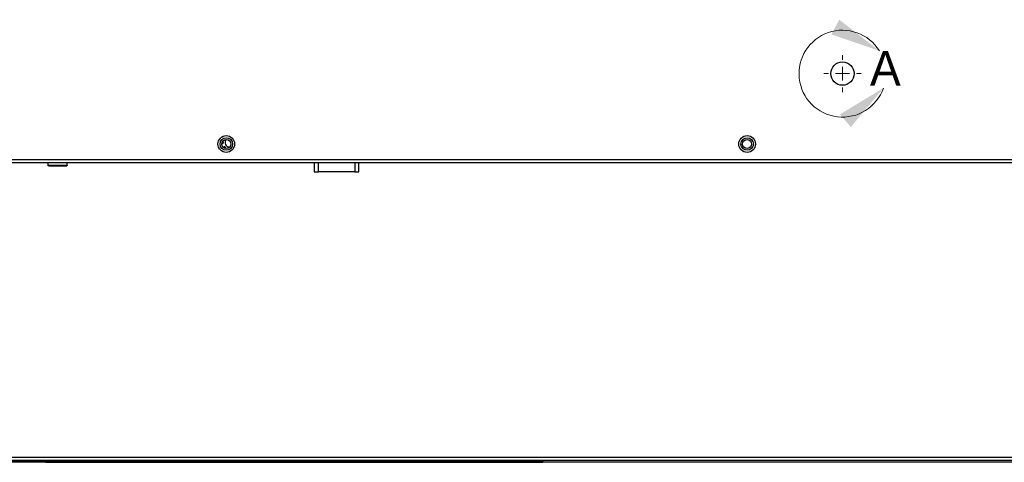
# Model space of a CAD drawing. Header units: millimetres. Extents: x 0 to 1118, y 0 to 864.
# Tile 47 of 65: x 840 to 930, y 339 to 380. Entities that reach past the tile are written whole.
import ezdxf

# ---------------------------------------------------------------- set-up
doc = ezdxf.new("R2010")
doc.units = ezdxf.units.MM
doc.styles.add('SLDTEXTSTYLE0', font='ARIAL.TTF', dxfattribs={"width": 0.948})

# ---------------------------------------------------------------- blocks, each defined once
blk = doc.blocks.new('SW_CENTERMARKSYMBOL_3')
at = {"color": 0, "linetype": 'Continuous', "lineweight": 0}
for p, q in [((0, 1.27), (0, 1.6975)), ((-1.27, 0), (-1.6975, 0)), ((0, 0), (-0.635, 0)), ((0, 0), (0, 0.635)), ((0, 0), (0, -0.635)), ((0, 0), (0.635, 0)), ((1.27, 0), (1.6975, 0)), ((0, -1.27), (0, -1.6975))]:
    blk.add_line(p, q, dxfattribs=at)

msp = doc.modelspace()

# ---------------------------------------------------------------- linework, layer by layer
at = {"color": 7, "linetype": 'Continuous', "lineweight": 30}
for p, q in [((808.2803, 367.019), (988.7728, 367.019)), ((808.2803, 366.769), (988.5961, 366.769)), ((842.3253, 366.769), (842.3253, 366.519)), ((842.3254, 366.519), (844.0753, 366.519)), ((842.4004, 366.444), (842.4003, 366.444)), ((844.0753, 366.519), (844.0753, 366.769)), ((866.6086, 366.769), (866.6086, 365.92)), ((870.6905, 365.92), (870.6905, 366.769)), ((866.6086, 365.92), (866.9896, 365.92)), ((870.3095, 365.92), (866.9896, 365.92)), ((870.3095, 365.92), (870.6905, 365.92)), ((1015.6828, 339.864), (713.8778, 339.864)), ((714.0546, 339.614), (1015.5061, 339.614)), ((842.1228, 339.449), (718.4293, 339.449)), ((842.1228, 339.449), (842.1228, 339.614)), ((842.1228, 339.5215), (887.4478, 339.5215)), ((842.1228, 339.4815), (887.4478, 339.4815)), ((842.1228, 339.4441), (842.1228, 339.449)), ((842.1241, 339.414), (842.1241, 339.4315)), ((842.3728, 339.4315), (887.1978, 339.4315)), ((842.3728, 339.4315), (842.3728, 339.414)), ((887.1978, 339.4315), (887.1978, 339.414)), ((887.4466, 339.4315), (887.4466, 339.414)), ((887.4478, 339.614), (887.4478, 339.449)), ((887.4478, 339.449), (1011.1317, 339.449)), ((887.4478, 339.449), (887.4478, 339.4441)), ((842.1241, 339.414), (718.4293, 339.414)), ((887.1978, 339.414), (842.3728, 339.414)), ((1011.1317, 339.414), (887.4466, 339.414))]:
    msp.add_line(p, q, dxfattribs=at)
at = {"color": 8, "linetype": 'Continuous', "lineweight": 30}
for p, q in [((866.9896, 365.92), (866.9896, 366.769)), ((870.3095, 366.769), (870.3095, 365.92))]:
    msp.add_line(p, q, dxfattribs=at)
at = {"color": 7, "linetype": 'Continuous', "lineweight": 30}
for centre, radius in [((914.7803, 374.8615), 1.0625), ((858.5878, 368.444), 0.7625), ((906.0878, 368.444), 0.7625), ((858.5878, 368.444), 0.5672), ((858.5878, 368.444), 0.4125), ((906.0878, 368.444), 0.5672), ((906.0878, 368.444), 0.4125)]:
    msp.add_circle(centre, radius, dxfattribs=at)
at = {"color": 7, "linetype": 'Continuous', "lineweight": 0}
msp.add_arc((914.7803, 374.8615), 3.9613, 31.644159, 340.668083, dxfattribs=at)
at = {"color": 7, "linetype": 'Continuous', "lineweight": 30}
for centre, radius, start, end in [((858.2403, 368.569), 0.0813, 223.29175, 270), ((858.2403, 368.569), 0.0813, 270, 97.139693), ((858.4263, 368.12), 0.0813, 299.98963, 187.020007), ((858.8753, 368.569), 0.4, 134.070151, 272.92698)]:
    msp.add_arc(centre, radius, start, end, dxfattribs=at)
for points, knots in [([(842.4004, 366.444), (842.3909, 366.445), (842.3764, 366.4466), (842.3589, 366.456), (842.3469, 366.4657), (842.3372, 366.4777), (842.3279, 366.4951), (842.3264, 366.5096), (842.3254, 366.519)], [0, 0, 0, 0, 0.2398735, 0.3688914, 0.5005838, 0.632164, 0.7609404, 1, 1, 1, 1]), ([(842.4004, 366.444), (842.4121, 366.444), (842.4301, 366.444), (842.5307, 366.444), (842.6346, 366.444), (842.7621, 366.444), (842.9487, 366.444), (843.2037, 366.444), (843.4581, 366.444), (843.6427, 366.444), (843.7701, 366.444), (843.8709, 366.444), (843.9432, 366.444), (843.955, 366.444), (843.9589, 366.444)], [0, 0, 0, 0, 0.1310337, 0.2024278, 0.2737531, 0.345252, 0.4167161, 0.5483677, 0.6788025, 0.7500744, 0.8212584, 0.8928794, 0.9644464, 1, 1, 1, 1]), ([(843.9188, 366.4658), (843.9395, 366.4593), (843.9796, 366.4467), (843.9846, 366.4449), (843.9871, 366.444)], [0, 0, 0, 0, 0.5177861, 1, 1, 1, 1]), ([(844.0753, 366.519), (844.0743, 366.5096), (844.0728, 366.4951), (844.0634, 366.4777), (844.0538, 366.4657), (844.0417, 366.456), (844.0243, 366.4466), (844.0097, 366.445), (844.0003, 366.444)], [0, 0, 0, 0, 0.2390549, 0.3678376, 0.4994414, 0.6311128, 0.7601438, 1, 1, 1, 1]), ([(844.0277, 366.4492), (844.035, 366.4542), (844.0502, 366.4644), (844.0247, 366.4817), (844.0115, 366.4907)], [0, 0, 0, 0, 0.4802827, 1, 1, 1, 1]), ([(844.0392, 366.4658), (844.0426, 366.4697), (844.0495, 366.4773), (844.0564, 366.491), (844.0607, 366.505), (844.0613, 366.5144), (844.0615, 366.519)], [0, 0, 0, 0, 0.2628262, 0.5201411, 0.7671187, 1, 1, 1, 1]), ([(842.1228, 339.4466), (842.1228, 339.4445), (842.1229, 339.4404), (842.1231, 339.4355), (842.1235, 339.4322), (842.1239, 339.4318), (842.1241, 339.4315)], [0, 0, 0, 0, 0.2500335, 0.5, 0.7499295, 1, 1, 1, 1]), ([(842.1241, 339.414), (842.1239, 339.4145), (842.1235, 339.4153), (842.1231, 339.4221), (842.1229, 339.4319), (842.1228, 339.44), (842.1228, 339.4441)], [0, 0, 0, 0, 0.2496361, 0.4994766, 0.7495734, 1, 1, 1, 1]), ([(842.1241, 339.4315), (842.1304, 339.4315), (842.1431, 339.4315), (842.2017, 339.4315), (842.2808, 339.4315), (842.3422, 339.4315), (842.3728, 339.4315)], [0, 0, 0, 0, 0.250002, 0.5000007, 0.7499997, 1, 1, 1, 1]), ([(887.1978, 339.4315), (887.2285, 339.4315), (887.2898, 339.4315), (887.369, 339.4315), (887.4276, 339.4315), (887.4402, 339.4315), (887.4466, 339.4315)], [0, 0, 0, 0, 0.2500003, 0.4999993, 0.749998, 1, 1, 1, 1]), ([(887.4466, 339.4315), (887.4468, 339.4318), (887.4472, 339.4322), (887.4475, 339.4355), (887.4478, 339.4404), (887.4478, 339.4445), (887.4478, 339.4466)], [0, 0, 0, 0, 0.2500713, 0.5000014, 0.7499658, 1, 1, 1, 1]), ([(887.4478, 339.4441), (887.4478, 339.44), (887.4478, 339.4319), (887.4475, 339.4221), (887.4472, 339.4153), (887.4468, 339.4145), (887.4466, 339.414)], [0, 0, 0, 0, 0.2504268, 0.500523, 0.7503637, 1, 1, 1, 1]), ([(842.3728, 339.414), (842.3422, 339.414), (842.2808, 339.414), (842.2017, 339.414), (842.1431, 339.414), (842.1304, 339.414), (842.1241, 339.414)], [0, 0, 0, 0, 0.2500003, 0.4999993, 0.749998, 1, 1, 1, 1]), ([(887.4466, 339.414), (887.4402, 339.414), (887.4276, 339.414), (887.369, 339.414), (887.2898, 339.414), (887.2285, 339.414), (887.1978, 339.414)], [0, 0, 0, 0, 0.250002, 0.5000007, 0.7499997, 1, 1, 1, 1])]:
    msp.add_open_spline(points, degree=3, knots=knots, dxfattribs=at)
at = {"color": 7, "linetype": 'Continuous', "lineweight": 0}
for points in [[(918.1527, 376.9398), (914.4918, 379.7826), (913.7677, 378.4416)], [(918.5183, 373.5502), (914.5544, 371.1479), (915.5477, 369.9921)]]:
    msp.add_solid(points, dxfattribs=at)

# ---------------------------------------------------------------- block references
msp.add_blockref('SW_CENTERMARKSYMBOL_3', (914.7803, 374.8615), dxfattribs=at)

# ---------------------------------------------------------------- texts
at = {"color": 7, "linetype": 'Continuous', "lineweight": 0, "insert": (917.2912, 376.9398), "char_height": 3.175, "attachment_point": 1, "style": 'SLDTEXTSTYLE0'}
msp.add_mtext('A', dxfattribs=at)

doc.saveas('drawing.dxf')
